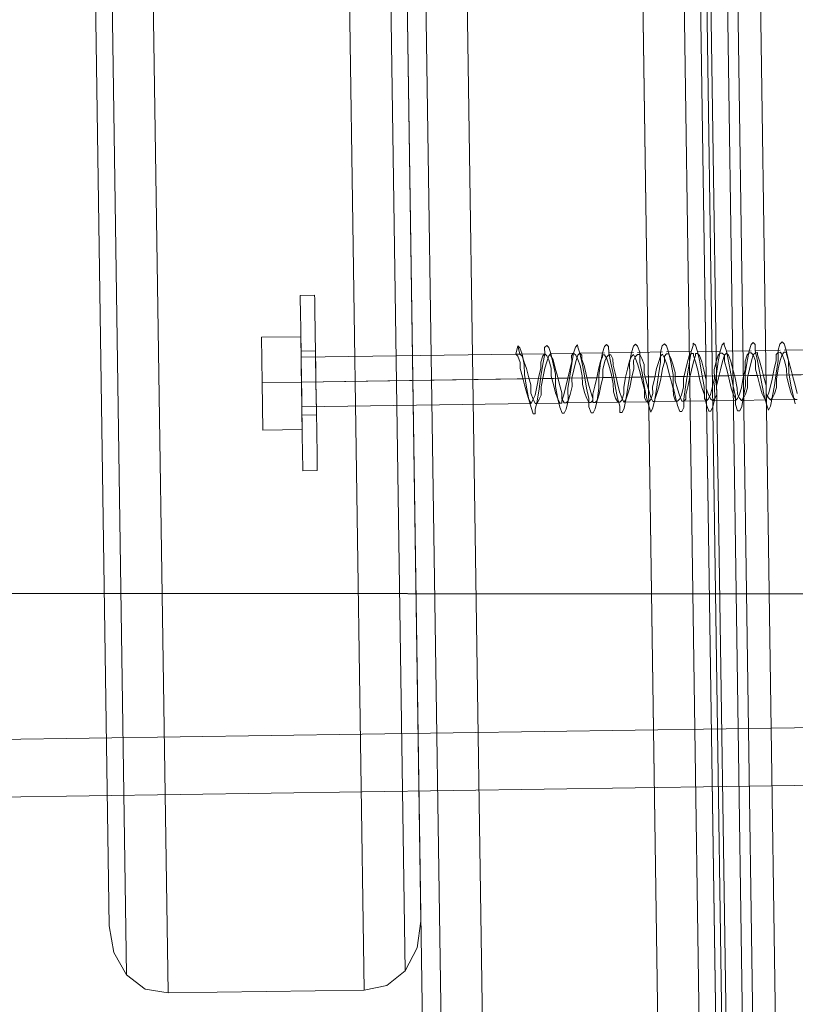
# Model space of a CAD drawing. Extents: x 147111805 to 147230536, y 410950310 to 411028142.
# Tile 213 of 256: x 147187343 to 147187422, y 410984024 to 410984125. Entities that reach past the tile are written whole.
import ezdxf

# ---------------------------------------------------------------- set-up
doc = ezdxf.new("R2010")
doc.units = 0
doc.header["$LTSCALE"] = 100
doc.layers.add('T--A9041--_VERHARDINGEN_Tegels', color=9, linetype='Continuous', transparency=0.3)
doc.layers.add('T--L9071--_TERREINMEUBILAIR_Stoelen', color=1, linetype='Continuous')

# ---------------------------------------------------------------- blocks, each defined once
blk = doc.blocks.new('Picknicktafel 180x160cm')
at = {"layer": 'T--L9071--_TERREINMEUBILAIR_Stoelen', "lineweight": 0}
for p, q in [((1583.628474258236, 1589.116922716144), (1583.628474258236, 0)), ((1601.571478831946, 0), (1601.571478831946, 1589.116922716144)), ((1579.406590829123, 1588.06145185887), (1579.406590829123, 1.055470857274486)), ((1605.793362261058, 1588.06145185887), (1605.793362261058, 1.055470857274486)), ((1577.506743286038, 3.588600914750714), (1577.506743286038, 1585.528321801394)), ((1607.482115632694, 1585.528321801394), (1607.482115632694, 3.588600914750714)), ((1577.506743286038, 1540.565263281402), (1577.506743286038, 48.55165943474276)), ((1607.482115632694, 1540.565263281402), (1607.482115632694, 48.55165943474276)), ((1579.406590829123, 1538.032133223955), (1579.406590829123, 51.08478949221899)), ((1605.793362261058, 1538.032133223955), (1605.793362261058, 51.08478949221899)), ((1583.628474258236, 1537.187756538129), (1583.628474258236, 52.14026034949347)), ((1601.571478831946, 1537.187756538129), (1601.571478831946, 52.14026034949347)), ((1545.631523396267, 143.9662249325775), (1545.631523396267, 529.8463703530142)), ((1577.506743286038, 529.8463703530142), (1577.506743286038, 143.9662249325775)), ((1547.320276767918, 138.8999648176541), (1547.320276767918, 524.7801102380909)), ((1575.817989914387, 138.8999648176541), (1575.817989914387, 524.7801102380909)), ((1551.542160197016, 522.880262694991), (1551.542160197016, 137.0001172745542)), ((1571.596106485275, 137.0001172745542), (1571.596106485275, 522.880262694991)), ((1607.482115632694, 10.55470857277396), (1607.482115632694, 277.7999296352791)), ((1607.482115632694, 10.55470857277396), (1607.482115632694, 277.7999296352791)), ((1608.537586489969, 10.55470857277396), (1608.537586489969, 277.7999296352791)), ((1611.281810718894, 10.55470857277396), (1611.281810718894, 277.7999296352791)), ((1613.603846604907, 277.7999296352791), (1613.603846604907, 10.55470857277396)), ((1607.482115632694, 259.8569250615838), (1607.482115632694, 28.28661897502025)), ((1608.115398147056, 28.28661897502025), (1608.115398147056, 259.8569250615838)), ((1610.22633986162, 28.28661897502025), (1610.22633986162, 259.8569250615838)), ((1613.603846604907, 28.28661897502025), (1613.603846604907, 259.8569250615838)), ((1613.603846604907, 28.28661897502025), (1613.603846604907, 259.8569250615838)), ((1545.631523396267, 239.8029787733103), (1545.631523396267, 143.9662249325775)), ((1577.506743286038, 143.9662249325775), (1577.506743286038, 239.8029787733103)), ((1566.107658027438, 208.1388530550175), (1566.107658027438, 207.7166647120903)), ((1566.107658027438, 207.7166647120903), (1566.107658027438, 208.1388530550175)), ((1566.107658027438, 208.1388530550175), (1566.107658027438, 208.1388530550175)), ((1567.585317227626, 208.1388530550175), (1566.107658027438, 208.1388530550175)), ((1566.107658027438, 207.7166647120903), (1566.107658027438, 206.4500996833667)), ((1566.107658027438, 206.4500996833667), (1566.107658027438, 207.7166647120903)), ((1567.585317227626, 208.1388530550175), (1567.585317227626, 207.7166647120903)), ((1567.585317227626, 207.7166647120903), (1567.585317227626, 208.1388530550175)), ((1567.585317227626, 208.1388530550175), (1567.585317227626, 208.1388530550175)), ((1567.585317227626, 207.7166647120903), (1567.585317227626, 206.4500996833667)), ((1567.585317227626, 206.4500996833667), (1567.585317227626, 207.7166647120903)), ((1566.107658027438, 206.4500996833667), (1566.107658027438, 204.5502521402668)), ((1566.107658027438, 204.5502521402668), (1566.107658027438, 206.4500996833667)), ((1567.585317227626, 206.4500996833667), (1567.585317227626, 204.5502521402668)), ((1567.585317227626, 204.5502521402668), (1567.585317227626, 206.4500996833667)), ((1566.107658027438, 204.5502521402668), (1566.107658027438, 202.0171220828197)), ((1566.107658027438, 202.0171220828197), (1566.107658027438, 204.5502521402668)), ((1567.585317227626, 204.5502521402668), (1567.585317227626, 202.0171220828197)), ((1567.585317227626, 202.0171220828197), (1567.585317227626, 204.5502521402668)), ((1566.107658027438, 203.9169696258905), (1562.09686876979, 203.9169696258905)), ((1562.09686876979, 203.9169696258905), (1562.09686876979, 199.2728978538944)), ((1566.107658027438, 203.9169696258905), (1562.09686876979, 203.9169696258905)), ((1562.09686876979, 199.2728978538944), (1562.09686876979, 203.9169696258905)), ((1566.107658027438, 199.2728978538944), (1566.107658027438, 203.9169696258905)), ((1566.107658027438, 203.9169696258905), (1566.107658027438, 199.2728978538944)), ((1566.107658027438, 202.4393104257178), (1566.107658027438, 202.0171220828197)), ((1566.107658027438, 202.0171220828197), (1566.107658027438, 202.4393104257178)), ((1566.107658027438, 202.4393104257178), (1566.107658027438, 202.4393104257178)), ((1567.585317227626, 202.4393104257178), (1566.107658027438, 202.4393104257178)), ((1567.585317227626, 202.0171220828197), (1567.585317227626, 202.4393104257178)), ((1567.585317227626, 202.4393104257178), (1567.585317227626, 202.0171220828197)), ((1588.272546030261, 202.6504045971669), (1588.061451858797, 201.8060279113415)), ((1588.48364020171, 202.4393104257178), (1588.272546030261, 202.6504045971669)), ((1588.48364020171, 201.8060279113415), (1588.272546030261, 202.6504045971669)), ((1588.694734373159, 201.8060279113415), (1588.48364020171, 202.4393104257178)), ((1591.227864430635, 202.6504045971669), (1591.016770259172, 202.4393104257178)), ((1591.016770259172, 202.4393104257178), (1591.016770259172, 201.8060279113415)), ((1591.438958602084, 202.4393104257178), (1591.227864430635, 202.6504045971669)), ((1591.650052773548, 201.8060279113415), (1591.438958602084, 202.4393104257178)), ((1594.18318283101, 202.4393104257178), (1593.972088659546, 201.8060279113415)), ((1594.394277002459, 202.6504045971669), (1594.18318283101, 202.4393104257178)), ((1594.394277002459, 202.4393104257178), (1594.394277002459, 202.6504045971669)), ((1594.605371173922, 201.8060279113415), (1594.394277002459, 202.4393104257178)), ((1597.138501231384, 202.4393104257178), (1596.92740705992, 201.8060279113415)), ((1597.349595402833, 202.6504045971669), (1597.138501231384, 202.4393104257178)), ((1597.560689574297, 202.4393104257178), (1597.349595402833, 202.6504045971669)), ((1597.560689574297, 201.8060279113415), (1597.560689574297, 202.4393104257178)), ((1600.093819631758, 202.4393104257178), (1599.882725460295, 201.8060279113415)), ((1600.304913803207, 202.6504045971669), (1600.093819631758, 202.4393104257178)), ((1600.516007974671, 202.4393104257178), (1600.304913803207, 202.6504045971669)), ((1600.72710214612, 201.8060279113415), (1600.516007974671, 202.4393104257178)), ((1603.049138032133, 202.4393104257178), (1602.838043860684, 201.8060279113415)), ((1603.260232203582, 202.6504045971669), (1603.049138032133, 202.4393104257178)), ((1603.471326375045, 202.4393104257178), (1603.260232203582, 202.6504045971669)), ((1603.682420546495, 201.8060279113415), (1603.471326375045, 202.4393104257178)), ((1606.215550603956, 202.4393104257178), (1606.004456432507, 201.8060279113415)), ((1606.42664477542, 202.4393104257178), (1606.215550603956, 202.6504045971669)), ((1606.215550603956, 202.6504045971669), (1606.215550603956, 202.4393104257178)), ((1606.637738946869, 201.8060279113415), (1606.42664477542, 202.4393104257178)), ((1609.170869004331, 202.4393104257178), (1608.959774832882, 201.8060279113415)), ((1609.381963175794, 202.6504045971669), (1609.170869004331, 202.4393104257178)), ((1609.381963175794, 202.4393104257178), (1609.381963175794, 202.6504045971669)), ((1609.593057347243, 201.8060279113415), (1609.381963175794, 202.4393104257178)), ((1612.12618740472, 202.4393104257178), (1611.915093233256, 201.8060279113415)), ((1612.337281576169, 202.6504045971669), (1612.12618740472, 202.4393104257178)), ((1612.548375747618, 202.4393104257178), (1612.337281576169, 202.6504045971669)), ((1612.548375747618, 201.8060279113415), (1612.548375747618, 202.4393104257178)), ((1615.081505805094, 202.4393104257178), (1614.87041163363, 201.8060279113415)), ((1615.292599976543, 202.6504045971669), (1615.081505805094, 202.4393104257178)), ((1615.503694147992, 202.4393104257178), (1615.292599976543, 202.6504045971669)), ((1615.714788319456, 201.8060279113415), (1615.503694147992, 202.4393104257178)), ((1566.107658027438, 202.0171220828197), (1566.107658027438, 199.2728978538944)), ((1566.107658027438, 199.2728978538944), (1566.107658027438, 202.0171220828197)), ((1566.107658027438, 202.0171220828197), (1566.107658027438, 200.750557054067)), ((1566.107658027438, 200.750557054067), (1566.107658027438, 202.0171220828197)), ((1566.107658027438, 201.3838395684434), (1566.107658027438, 201.8060279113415)), ((1566.107658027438, 201.8060279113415), (1566.107658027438, 201.3838395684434)), ((1566.107658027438, 201.8060279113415), (1588.061451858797, 201.8060279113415)), ((1567.585317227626, 200.750557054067), (1567.585317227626, 202.0171220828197)), ((1567.585317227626, 202.0171220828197), (1567.585317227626, 200.750557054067)), ((1567.585317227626, 202.0171220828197), (1567.585317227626, 199.2728978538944)), ((1567.585317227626, 199.2728978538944), (1567.585317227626, 202.0171220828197)), ((1588.061451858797, 201.8060279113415), (1588.48364020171, 201.8060279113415)), ((1588.272546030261, 201.5949337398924), (1588.061451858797, 201.8060279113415)), ((1588.061451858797, 201.8060279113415), (1588.48364020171, 201.8060279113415)), ((1588.48364020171, 200.9616512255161), (1588.272546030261, 201.5949337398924)), ((1588.48364020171, 201.8060279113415), (1588.694734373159, 201.5949337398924)), ((1588.48364020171, 201.8060279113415), (1591.016770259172, 201.8060279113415)), ((1588.905828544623, 200.750557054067), (1588.694734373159, 201.8060279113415)), ((1588.694734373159, 201.5949337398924), (1588.905828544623, 200.9616512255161)), ((1590.805676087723, 201.5949337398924), (1590.594581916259, 200.9616512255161)), ((1591.016770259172, 201.8060279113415), (1590.805676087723, 200.750557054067)), ((1591.016770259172, 201.8060279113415), (1590.805676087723, 201.5949337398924)), ((1591.227864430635, 201.5949337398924), (1591.016770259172, 201.8060279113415)), ((1591.227864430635, 200.9616512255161), (1591.438958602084, 201.5949337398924)), ((1591.438958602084, 201.1727453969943), (1591.227864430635, 201.5949337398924)), ((1591.438958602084, 201.5949337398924), (1591.650052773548, 201.8060279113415)), ((1591.861146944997, 200.750557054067), (1591.650052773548, 201.8060279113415)), ((1591.650052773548, 201.8060279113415), (1591.650052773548, 201.5949337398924)), ((1591.650052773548, 201.8060279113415), (1593.972088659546, 201.8060279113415)), ((1591.650052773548, 201.5949337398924), (1591.861146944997, 201.1727453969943)), ((1593.972088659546, 201.8060279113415), (1593.760994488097, 200.750557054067)), ((1593.972088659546, 201.8060279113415), (1593.760994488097, 201.5949337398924)), ((1593.760994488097, 201.5949337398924), (1593.760994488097, 200.9616512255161)), ((1594.18318283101, 201.5949337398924), (1593.972088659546, 201.8060279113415)), ((1594.18318283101, 200.9616512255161), (1594.394277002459, 201.5949337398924)), ((1594.394277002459, 201.1727453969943), (1594.18318283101, 201.5949337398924)), ((1594.394277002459, 201.5949337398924), (1594.605371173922, 201.8060279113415)), ((1594.816465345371, 200.750557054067), (1594.605371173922, 201.8060279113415)), ((1594.605371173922, 201.8060279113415), (1594.816465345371, 201.5949337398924)), ((1594.605371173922, 201.8060279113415), (1597.138501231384, 201.8060279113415)), ((1594.816465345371, 201.5949337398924), (1594.816465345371, 201.1727453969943)), ((1596.92740705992, 201.8060279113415), (1596.716312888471, 200.750557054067)), ((1597.138501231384, 201.5949337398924), (1596.92740705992, 201.5949337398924)), ((1596.92740705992, 201.5949337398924), (1596.92740705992, 201.3838395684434)), ((1597.349595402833, 201.1727453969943), (1597.138501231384, 201.5949337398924)), ((1597.349595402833, 201.3838395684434), (1597.560689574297, 201.5949337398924)), ((1597.771783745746, 200.750557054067), (1597.560689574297, 201.8060279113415)), ((1597.560689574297, 201.8060279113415), (1600.093819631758, 201.8060279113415)), ((1597.560689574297, 201.5949337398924), (1597.771783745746, 201.5949337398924)), ((1597.771783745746, 201.5949337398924), (1597.982877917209, 201.1727453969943)), ((1599.882725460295, 201.8060279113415), (1599.671631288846, 200.750557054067)), ((1600.093819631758, 201.5949337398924), (1599.882725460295, 201.3838395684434)), ((1600.304913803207, 201.1727453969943), (1600.093819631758, 201.5949337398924)), ((1600.304913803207, 201.3838395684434), (1600.516007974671, 201.5949337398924)), ((1600.516007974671, 201.8060279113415), (1603.049138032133, 201.8060279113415)), ((1600.516007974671, 201.5949337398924), (1600.72710214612, 201.5949337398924)), ((1600.72710214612, 200.750557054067), (1600.72710214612, 201.8060279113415)), ((1600.72710214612, 201.5949337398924), (1600.938196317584, 201.1727453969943)), ((1602.838043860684, 201.8060279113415), (1602.838043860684, 200.750557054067)), ((1603.049138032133, 201.5949337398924), (1602.838043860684, 201.3838395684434)), ((1603.260232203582, 201.1727453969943), (1603.049138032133, 201.5949337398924)), ((1603.260232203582, 201.3838395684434), (1603.471326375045, 201.5949337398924)), ((1603.471326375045, 201.8060279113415), (1606.004456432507, 201.8060279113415)), ((1603.471326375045, 201.5949337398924), (1603.682420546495, 201.5949337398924)), ((1603.893514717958, 200.750557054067), (1603.682420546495, 201.8060279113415)), ((1603.682420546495, 201.5949337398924), (1603.893514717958, 201.1727453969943)), ((1606.004456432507, 201.8060279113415), (1605.793362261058, 200.750557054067)), ((1606.004456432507, 201.5949337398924), (1605.793362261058, 201.3838395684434)), ((1606.215550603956, 201.5949337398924), (1606.004456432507, 201.5949337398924)), ((1606.215550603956, 201.3838395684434), (1606.215550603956, 201.5949337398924)), ((1606.42664477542, 201.3838395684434), (1606.42664477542, 201.5949337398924)), ((1606.42664477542, 201.5949337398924), (1606.637738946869, 201.5949337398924)), ((1606.848833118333, 200.750557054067), (1606.637738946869, 201.8060279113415)), ((1606.637738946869, 201.8060279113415), (1608.959774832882, 201.8060279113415)), ((1606.637738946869, 201.5949337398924), (1606.848833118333, 201.3838395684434)), ((1608.959774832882, 201.8060279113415), (1608.748680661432, 200.750557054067)), ((1608.959774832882, 201.5949337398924), (1608.748680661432, 201.3838395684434)), ((1609.170869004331, 201.5949337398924), (1608.959774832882, 201.5949337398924)), ((1609.381963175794, 201.3838395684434), (1609.170869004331, 201.5949337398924)), ((1609.381963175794, 201.3838395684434), (1609.593057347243, 201.5949337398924)), ((1609.804151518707, 200.750557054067), (1609.593057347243, 201.8060279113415)), ((1609.593057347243, 201.8060279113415), (1612.12618740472, 201.8060279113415)), ((1609.593057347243, 201.5949337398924), (1609.804151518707, 201.3838395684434)), ((1611.915093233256, 201.8060279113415), (1611.703999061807, 200.750557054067)), ((1611.915093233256, 201.5949337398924), (1611.703999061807, 201.3838395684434)), ((1612.12618740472, 201.5949337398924), (1611.915093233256, 201.5949337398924)), ((1612.337281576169, 201.3838395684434), (1612.12618740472, 201.5949337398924)), ((1612.337281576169, 201.3838395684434), (1612.548375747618, 201.5949337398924)), ((1612.759469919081, 200.750557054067), (1612.548375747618, 201.8060279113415)), ((1612.548375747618, 201.8060279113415), (1615.081505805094, 201.8060279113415)), ((1612.548375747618, 201.5949337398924), (1612.759469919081, 201.5949337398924)), ((1612.759469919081, 201.5949337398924), (1612.759469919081, 201.3838395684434)), ((1614.87041163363, 201.5949337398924), (1614.659317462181, 201.3838395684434)), ((1614.87041163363, 201.8060279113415), (1614.87041163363, 200.750557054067)), ((1615.081505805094, 201.5949337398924), (1614.87041163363, 201.5949337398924)), ((1615.292599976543, 201.3838395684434), (1615.081505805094, 201.5949337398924)), ((1615.292599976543, 201.3838395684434), (1615.503694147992, 201.5949337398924)), ((1615.503694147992, 201.8060279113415), (1618.036824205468, 201.8060279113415)), ((1615.503694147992, 201.5949337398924), (1615.714788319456, 201.5949337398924)), ((1615.925882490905, 200.750557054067), (1615.714788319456, 201.8060279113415)), ((1615.714788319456, 201.5949337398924), (1615.714788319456, 201.3838395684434)), ((1566.107658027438, 200.539462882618), (1566.107658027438, 201.3838395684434)), ((1566.107658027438, 201.3838395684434), (1566.107658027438, 200.539462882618)), ((1566.107658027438, 200.750557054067), (1566.107658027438, 199.2728978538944)), ((1566.107658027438, 199.2728978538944), (1566.107658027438, 200.750557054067)), ((1566.107658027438, 199.2728978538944), (1566.107658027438, 200.539462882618)), ((1566.107658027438, 200.539462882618), (1566.107658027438, 199.2728978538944)), ((1567.585317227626, 199.2728978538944), (1567.585317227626, 200.750557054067)), ((1567.585317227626, 200.750557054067), (1567.585317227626, 199.2728978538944)), ((1588.48364020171, 200.3283687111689), (1588.48364020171, 200.9616512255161)), ((1588.905828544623, 200.9616512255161), (1589.116922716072, 200.3283687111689)), ((1588.905828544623, 199.6950861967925), (1588.905828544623, 200.750557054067)), ((1590.594581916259, 200.9616512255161), (1590.594581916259, 200.3283687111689)), ((1590.805676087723, 200.750557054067), (1590.594581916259, 199.4839920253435)), ((1591.016770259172, 200.3283687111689), (1591.227864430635, 200.9616512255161)), ((1591.650052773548, 200.3283687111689), (1591.438958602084, 201.1727453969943)), ((1591.861146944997, 201.1727453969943), (1592.072241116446, 200.3283687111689)), ((1592.072241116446, 199.6950861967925), (1591.861146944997, 200.750557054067)), ((1593.760994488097, 200.9616512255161), (1593.549900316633, 200.1172745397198)), ((1593.760994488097, 200.750557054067), (1593.549900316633, 199.4839920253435)), ((1593.972088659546, 200.1172745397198), (1594.18318283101, 200.9616512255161)), ((1594.605371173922, 200.539462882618), (1594.394277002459, 201.1727453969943)), ((1594.816465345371, 199.4839920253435), (1594.605371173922, 200.539462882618)), ((1594.816465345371, 201.1727453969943), (1595.02755951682, 200.539462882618)), ((1595.02755951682, 199.6950861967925), (1594.816465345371, 200.750557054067)), ((1595.02755951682, 200.539462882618), (1595.238653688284, 199.4839920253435)), ((1596.716312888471, 200.9616512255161), (1596.505218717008, 200.1172745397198)), ((1596.716312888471, 200.750557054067), (1596.505218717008, 199.4839920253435)), ((1596.92740705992, 201.3838395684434), (1596.716312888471, 200.9616512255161)), ((1596.92740705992, 200.1172745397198), (1597.138501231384, 200.9616512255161)), ((1597.138501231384, 200.9616512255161), (1597.349595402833, 201.3838395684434)), ((1597.560689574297, 200.539462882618), (1597.349595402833, 201.1727453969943)), ((1597.771783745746, 199.6950861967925), (1597.560689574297, 200.539462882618)), ((1597.982877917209, 199.6950861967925), (1597.771783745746, 200.750557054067)), ((1597.982877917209, 201.1727453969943), (1597.982877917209, 200.539462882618)), ((1597.982877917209, 200.539462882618), (1598.193972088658, 199.6950861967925)), ((1599.671631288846, 200.9616512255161), (1599.460537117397, 200.1172745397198)), ((1599.882725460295, 201.3838395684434), (1599.671631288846, 200.9616512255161)), ((1599.671631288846, 200.750557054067), (1599.671631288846, 199.4839920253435)), ((1600.093819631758, 200.9616512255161), (1600.304913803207, 201.3838395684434)), ((1600.093819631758, 200.1172745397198), (1600.093819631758, 200.9616512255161)), ((1600.516007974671, 200.539462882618), (1600.304913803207, 201.1727453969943)), ((1600.72710214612, 199.6950861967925), (1600.516007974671, 200.539462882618)), ((1600.938196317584, 199.6950861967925), (1600.72710214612, 200.750557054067)), ((1600.938196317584, 201.1727453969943), (1601.149290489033, 200.539462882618)), ((1601.149290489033, 200.539462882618), (1601.149290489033, 199.6950861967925)), ((1602.62694968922, 200.750557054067), (1602.415855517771, 200.1172745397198)), ((1602.838043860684, 201.3838395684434), (1602.62694968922, 200.750557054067)), ((1602.838043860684, 200.750557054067), (1602.62694968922, 199.4839920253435)), ((1603.049138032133, 200.1172745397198), (1603.260232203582, 200.750557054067)), ((1603.260232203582, 200.750557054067), (1603.260232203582, 201.3838395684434)), ((1603.471326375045, 200.539462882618), (1603.260232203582, 201.1727453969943)), ((1603.682420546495, 199.6950861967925), (1603.471326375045, 200.539462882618)), ((1603.893514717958, 201.1727453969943), (1604.104608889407, 200.539462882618)), ((1604.104608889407, 199.4839920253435), (1603.893514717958, 200.750557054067)), ((1604.104608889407, 200.539462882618), (1604.315703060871, 199.6950861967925)), ((1605.582268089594, 200.750557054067), (1605.371173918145, 199.9061803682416)), ((1605.793362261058, 201.3838395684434), (1605.582268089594, 200.750557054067)), ((1605.793362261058, 200.750557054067), (1605.582268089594, 199.4839920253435)), ((1606.004456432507, 199.9061803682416), (1606.215550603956, 200.750557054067)), ((1606.215550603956, 200.750557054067), (1606.42664477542, 201.3838395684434)), ((1606.42664477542, 200.750557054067), (1606.215550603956, 201.3838395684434)), ((1606.637738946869, 199.9061803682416), (1606.42664477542, 200.750557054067)), ((1606.848833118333, 201.3838395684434), (1607.059927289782, 200.750557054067)), ((1607.059927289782, 199.4839920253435), (1606.848833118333, 200.750557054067)), ((1607.059927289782, 200.750557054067), (1607.271021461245, 199.9061803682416)), ((1608.537586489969, 200.750557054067), (1608.32649231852, 199.9061803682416)), ((1608.748680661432, 201.3838395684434), (1608.537586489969, 200.750557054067)), ((1608.748680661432, 200.750557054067), (1608.537586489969, 199.4839920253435)), ((1608.959774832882, 199.9061803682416), (1609.170869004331, 200.750557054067)), ((1609.170869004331, 200.750557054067), (1609.381963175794, 201.3838395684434)), ((1609.381963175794, 200.750557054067), (1609.381963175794, 201.3838395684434)), ((1609.593057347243, 199.9061803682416), (1609.381963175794, 200.750557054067)), ((1609.804151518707, 201.3838395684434), (1610.015245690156, 200.750557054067)), ((1610.015245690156, 199.4839920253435), (1609.804151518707, 200.750557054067)), ((1610.015245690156, 200.750557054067), (1610.22633986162, 199.9061803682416)), ((1611.703999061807, 201.3838395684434), (1611.492904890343, 200.750557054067)), ((1611.703999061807, 200.750557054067), (1611.492904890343, 199.4839920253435)), ((1611.492904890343, 200.750557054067), (1611.492904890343, 199.9061803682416)), ((1611.915093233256, 199.9061803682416), (1612.12618740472, 200.750557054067)), ((1612.12618740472, 200.750557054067), (1612.337281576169, 201.3838395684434)), ((1612.548375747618, 200.750557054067), (1612.337281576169, 201.3838395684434)), ((1612.548375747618, 199.9061803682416), (1612.548375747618, 200.750557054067)), ((1612.759469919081, 201.3838395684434), (1612.97056409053, 200.750557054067)), ((1612.97056409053, 199.4839920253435), (1612.759469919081, 200.750557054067)), ((1612.97056409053, 200.750557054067), (1613.181658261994, 199.9061803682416)), ((1614.659317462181, 200.750557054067), (1614.448223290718, 199.9061803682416)), ((1614.659317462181, 201.3838395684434), (1614.659317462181, 200.750557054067)), ((1614.87041163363, 200.750557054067), (1614.659317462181, 199.4839920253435)), ((1614.87041163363, 199.9061803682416), (1615.081505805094, 200.750557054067)), ((1615.081505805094, 200.750557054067), (1615.292599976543, 201.3838395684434)), ((1615.503694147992, 200.750557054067), (1615.292599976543, 201.3838395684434)), ((1615.714788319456, 199.9061803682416), (1615.503694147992, 200.750557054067)), ((1615.714788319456, 201.3838395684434), (1615.925882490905, 200.750557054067)), ((1615.925882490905, 199.4839920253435), (1615.925882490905, 200.750557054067)), ((1615.925882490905, 200.750557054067), (1616.136976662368, 199.9061803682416)), ((1588.694734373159, 199.4839920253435), (1588.48364020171, 200.3283687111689)), ((1588.905828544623, 198.6396153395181), (1588.694734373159, 199.4839920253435)), ((1589.116922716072, 198.428521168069), (1588.905828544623, 199.6950861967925)), ((1589.116922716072, 200.3283687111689), (1589.328016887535, 199.4839920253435)), ((1589.328016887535, 199.4839920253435), (1589.539111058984, 198.6396153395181)), ((1590.38348774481, 199.4839920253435), (1590.172393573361, 198.428521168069)), ((1590.594581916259, 200.3283687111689), (1590.38348774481, 199.4839920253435)), ((1590.594581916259, 199.4839920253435), (1590.38348774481, 198.2174269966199)), ((1590.594581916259, 198.428521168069), (1590.805676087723, 199.4839920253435)), ((1590.805676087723, 199.4839920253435), (1591.016770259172, 200.3283687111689)), ((1591.650052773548, 199.4839920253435), (1591.650052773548, 200.3283687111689)), ((1591.861146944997, 198.6396153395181), (1591.650052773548, 199.4839920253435)), ((1592.072241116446, 200.3283687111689), (1592.28333528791, 199.4839920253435)), ((1592.072241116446, 198.428521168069), (1592.072241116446, 199.6950861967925)), ((1592.28333528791, 199.4839920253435), (1592.494429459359, 198.6396153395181)), ((1593.549900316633, 200.1172745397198), (1593.338806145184, 199.2728978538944)), ((1593.549900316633, 199.4839920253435), (1593.338806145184, 198.2174269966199)), ((1593.760994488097, 199.2728978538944), (1593.972088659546, 200.1172745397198)), ((1594.816465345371, 198.6396153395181), (1594.816465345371, 199.4839920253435)), ((1595.238653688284, 198.2174269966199), (1595.02755951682, 199.6950861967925)), ((1595.238653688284, 199.4839920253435), (1595.449747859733, 198.6396153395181)), ((1596.505218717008, 200.1172745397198), (1596.294124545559, 199.2728978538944)), ((1596.505218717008, 199.4839920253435), (1596.505218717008, 198.2174269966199)), ((1596.92740705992, 199.2728978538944), (1596.92740705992, 200.1172745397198)), ((1597.982877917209, 198.6396153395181), (1597.771783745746, 199.6950861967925)), ((1598.193972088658, 198.2174269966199), (1597.982877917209, 199.6950861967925)), ((1598.193972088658, 199.6950861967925), (1598.405066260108, 198.6396153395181)), ((1599.460537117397, 200.1172745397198), (1599.249442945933, 199.2728978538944)), ((1599.671631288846, 199.4839920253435), (1599.460537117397, 198.2174269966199)), ((1599.882725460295, 199.2728978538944), (1600.093819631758, 200.1172745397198)), ((1600.938196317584, 198.8507095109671), (1600.72710214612, 199.6950861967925)), ((1601.149290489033, 198.2174269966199), (1600.938196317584, 199.6950861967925)), ((1601.149290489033, 199.6950861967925), (1601.360384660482, 198.8507095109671)), ((1602.415855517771, 200.1172745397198), (1602.204761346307, 199.0618036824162)), ((1602.62694968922, 199.4839920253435), (1602.415855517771, 198.2174269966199)), ((1602.838043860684, 199.0618036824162), (1603.049138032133, 200.1172745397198)), ((1603.893514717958, 198.8507095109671), (1603.682420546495, 199.6950861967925)), ((1604.104608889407, 198.2174269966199), (1604.104608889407, 199.4839920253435)), ((1604.315703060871, 199.6950861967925), (1604.315703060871, 198.8507095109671)), ((1605.371173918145, 199.9061803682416), (1605.160079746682, 199.0618036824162)), ((1605.582268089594, 199.4839920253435), (1605.371173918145, 198.2174269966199)), ((1605.793362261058, 199.0618036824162), (1606.004456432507, 199.9061803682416)), ((1606.848833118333, 198.8507095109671), (1606.637738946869, 199.9061803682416)), ((1607.271021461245, 198.2174269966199), (1607.059927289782, 199.4839920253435)), ((1607.271021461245, 199.9061803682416), (1607.482115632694, 198.8507095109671)), ((1608.32649231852, 199.9061803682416), (1608.32649231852, 199.0618036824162)), ((1608.537586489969, 199.4839920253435), (1608.32649231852, 198.2174269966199)), ((1608.748680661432, 199.0618036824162), (1608.959774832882, 199.9061803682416)), ((1609.804151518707, 199.0618036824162), (1609.593057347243, 199.9061803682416)), ((1610.22633986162, 198.2174269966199), (1610.015245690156, 199.4839920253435)), ((1610.22633986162, 199.9061803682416), (1610.437434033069, 199.0618036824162)), ((1611.492904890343, 199.9061803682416), (1611.281810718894, 199.0618036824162)), ((1611.492904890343, 199.4839920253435), (1611.492904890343, 198.2174269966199)), ((1611.703999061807, 199.0618036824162), (1611.915093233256, 199.9061803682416)), ((1612.759469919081, 199.0618036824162), (1612.548375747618, 199.9061803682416)), ((1613.181658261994, 198.2174269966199), (1612.97056409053, 199.4839920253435)), ((1613.181658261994, 199.9061803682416), (1613.392752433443, 199.0618036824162)), ((1614.448223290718, 199.9061803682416), (1614.237129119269, 198.8507095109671)), ((1614.659317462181, 199.4839920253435), (1614.448223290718, 198.2174269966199)), ((1614.659317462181, 198.8507095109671), (1614.87041163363, 199.9061803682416)), ((1615.714788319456, 199.0618036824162), (1615.714788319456, 199.9061803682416)), ((1616.136976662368, 198.2174269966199), (1615.925882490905, 199.4839920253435)), ((1616.136976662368, 199.9061803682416), (1616.348070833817, 199.0618036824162)), ((1562.09686876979, 199.2728978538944), (1562.09686876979, 194.4177319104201)), ((1566.107658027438, 199.2728978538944), (1562.09686876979, 199.2728978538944)), ((1562.09686876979, 194.4177319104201), (1562.09686876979, 199.2728978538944)), ((1566.107658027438, 199.2728978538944), (1562.09686876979, 199.2728978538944)), ((1566.107658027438, 198.0063328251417), (1566.107658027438, 199.2728978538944)), ((1566.107658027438, 199.2728978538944), (1566.107658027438, 198.0063328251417)), ((1566.107658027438, 194.4177319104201), (1566.107658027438, 199.2728978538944)), ((1566.107658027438, 199.2728978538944), (1566.107658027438, 194.4177319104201)), ((1566.107658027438, 199.2728978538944), (1588.694734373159, 199.2728978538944)), ((1566.107658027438, 199.2728978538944), (1590.38348774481, 199.2728978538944)), ((1566.107658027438, 199.2728978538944), (1566.107658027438, 196.31757945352)), ((1566.107658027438, 196.31757945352), (1566.107658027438, 199.2728978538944)), ((1566.107658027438, 199.2728978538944), (1566.107658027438, 197.5841444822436)), ((1566.107658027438, 197.5841444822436), (1566.107658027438, 199.2728978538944)), ((1567.585317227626, 199.2728978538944), (1566.107658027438, 199.2728978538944)), ((1567.585317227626, 199.2728978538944), (1566.107658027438, 199.2728978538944)), ((1567.585317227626, 199.2728978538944), (1566.107658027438, 199.2728978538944)), ((1567.585317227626, 199.2728978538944), (1566.107658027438, 199.2728978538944)), ((1567.585317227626, 197.5841444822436), (1567.585317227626, 199.2728978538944)), ((1567.585317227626, 199.2728978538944), (1567.585317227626, 197.5841444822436)), ((1567.585317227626, 199.2728978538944), (1567.585317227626, 196.31757945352)), ((1567.585317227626, 196.31757945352), (1567.585317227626, 199.2728978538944)), ((1589.116922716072, 197.7952386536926), (1588.905828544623, 198.6396153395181)), ((1589.328016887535, 197.1619561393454), (1589.116922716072, 198.428521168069)), ((1589.328016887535, 199.2728978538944), (1591.861146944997, 199.2728978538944)), ((1589.539111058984, 198.6396153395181), (1589.539111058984, 197.7952386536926)), ((1590.172393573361, 198.428521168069), (1589.961299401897, 197.5841444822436)), ((1590.594581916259, 197.5841444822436), (1590.594581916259, 198.428521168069)), ((1590.805676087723, 199.2728978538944), (1593.338806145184, 199.2728978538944)), ((1592.072241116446, 197.7952386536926), (1591.861146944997, 198.6396153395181)), ((1592.28333528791, 197.1619561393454), (1592.072241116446, 198.428521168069)), ((1592.28333528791, 199.2728978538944), (1594.816465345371, 199.2728978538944)), ((1592.494429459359, 198.6396153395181), (1592.705523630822, 197.7952386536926)), ((1593.127711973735, 198.428521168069), (1592.916617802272, 197.5841444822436)), ((1593.338806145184, 199.2728978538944), (1593.127711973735, 198.428521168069)), ((1593.549900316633, 197.5841444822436), (1593.760994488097, 198.428521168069)), ((1593.760994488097, 198.428521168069), (1593.760994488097, 199.2728978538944)), ((1593.760994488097, 199.2728978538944), (1596.294124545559, 199.2728978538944)), ((1595.02755951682, 197.7952386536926), (1594.816465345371, 198.6396153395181)), ((1595.238653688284, 199.2728978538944), (1597.771783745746, 199.2728978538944)), ((1595.449747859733, 198.6396153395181), (1595.660842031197, 197.7952386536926)), ((1596.08303037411, 198.428521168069), (1595.871936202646, 197.5841444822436)), ((1596.294124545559, 199.2728978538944), (1596.08303037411, 198.428521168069)), ((1596.505218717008, 197.5841444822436), (1596.716312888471, 198.428521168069)), ((1596.716312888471, 198.428521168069), (1596.92740705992, 199.2728978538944)), ((1596.92740705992, 199.2728978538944), (1599.249442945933, 199.2728978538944)), ((1597.982877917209, 197.7952386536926), (1597.982877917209, 198.6396153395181)), ((1598.405066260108, 199.2728978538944), (1600.72710214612, 199.2728978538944)), ((1598.405066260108, 198.6396153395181), (1598.616160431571, 197.7952386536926)), ((1599.249442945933, 199.2728978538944), (1599.038348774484, 198.2174269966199)), ((1599.671631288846, 198.2174269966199), (1599.882725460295, 199.2728978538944)), ((1599.882725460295, 199.2728978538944), (1602.204761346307, 199.2728978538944)), ((1601.149290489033, 198.0063328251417), (1600.938196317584, 198.8507095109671)), ((1601.360384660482, 199.2728978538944), (1603.682420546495, 199.2728978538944)), ((1601.360384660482, 198.8507095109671), (1601.571478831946, 198.0063328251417)), ((1602.204761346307, 199.0618036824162), (1601.993667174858, 198.2174269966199)), ((1602.62694968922, 198.2174269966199), (1602.838043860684, 199.0618036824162)), ((1602.838043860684, 199.2728978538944), (1605.371173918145, 199.2728978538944)), ((1604.104608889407, 198.0063328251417), (1603.893514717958, 198.8507095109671)), ((1604.315703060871, 199.2728978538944), (1606.848833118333, 199.2728978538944)), ((1604.315703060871, 198.8507095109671), (1604.52679723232, 198.0063328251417)), ((1605.160079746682, 199.0618036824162), (1605.160079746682, 198.2174269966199)), ((1605.582268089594, 198.2174269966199), (1605.793362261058, 199.0618036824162)), ((1605.793362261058, 199.2728978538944), (1608.32649231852, 199.2728978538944)), ((1607.059927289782, 198.0063328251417), (1606.848833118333, 198.8507095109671)), ((1607.271021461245, 199.2728978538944), (1609.804151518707, 199.2728978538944)), ((1607.482115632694, 198.8507095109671), (1607.482115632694, 198.0063328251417)), ((1608.32649231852, 199.0618036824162), (1608.115398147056, 198.2174269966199)), ((1608.537586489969, 198.2174269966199), (1608.748680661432, 199.0618036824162)), ((1608.748680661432, 199.2728978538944), (1611.281810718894, 199.2728978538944)), ((1610.015245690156, 198.0063328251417), (1609.804151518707, 199.0618036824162)), ((1610.22633986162, 199.2728978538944), (1612.759469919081, 199.2728978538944)), ((1610.437434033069, 199.0618036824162), (1610.648528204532, 198.0063328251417)), ((1611.281810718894, 199.0618036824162), (1611.07071654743, 198.0063328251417)), ((1611.703999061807, 198.0063328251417), (1611.703999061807, 199.0618036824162)), ((1611.915093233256, 199.2728978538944), (1614.237129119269, 199.2728978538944)), ((1612.97056409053, 198.2174269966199), (1612.759469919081, 199.0618036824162)), ((1613.392752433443, 199.2728978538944), (1615.714788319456, 199.2728978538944)), ((1613.392752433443, 199.0618036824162), (1613.603846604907, 198.2174269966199)), ((1614.237129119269, 198.8507095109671), (1614.026034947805, 198.0063328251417)), ((1614.659317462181, 198.0063328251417), (1614.659317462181, 198.8507095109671)), ((1614.87041163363, 199.2728978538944), (1617.192447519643, 199.2728978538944)), ((1615.925882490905, 198.2174269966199), (1615.714788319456, 199.0618036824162)), ((1616.348070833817, 199.2728978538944), (1618.881200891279, 199.2728978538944)), ((1616.348070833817, 199.0618036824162), (1616.559165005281, 198.2174269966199)), ((1566.107658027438, 196.9508619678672), (1566.107658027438, 198.0063328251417)), ((1566.107658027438, 198.0063328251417), (1566.107658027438, 196.9508619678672)), ((1566.107658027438, 197.5841444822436), (1566.107658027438, 196.31757945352)), ((1566.107658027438, 196.31757945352), (1566.107658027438, 197.5841444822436)), ((1567.585317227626, 196.31757945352), (1567.585317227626, 197.5841444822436)), ((1567.585317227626, 197.5841444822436), (1567.585317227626, 196.31757945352)), ((1589.328016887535, 197.1619561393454), (1589.116922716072, 197.7952386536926)), ((1589.539111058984, 197.7952386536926), (1589.750205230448, 197.1619561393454)), ((1589.961299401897, 197.5841444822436), (1589.750205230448, 197.1619561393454)), ((1590.38348774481, 198.2174269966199), (1590.172393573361, 196.9508619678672)), ((1590.38348774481, 197.1619561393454), (1590.594581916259, 197.5841444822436)), ((1592.28333528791, 197.1619561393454), (1592.072241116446, 197.7952386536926)), ((1592.705523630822, 197.7952386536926), (1592.705523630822, 197.1619561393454)), ((1592.916617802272, 197.5841444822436), (1592.705523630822, 196.9508619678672)), ((1593.338806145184, 198.2174269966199), (1593.338806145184, 196.9508619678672)), ((1593.338806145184, 196.9508619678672), (1593.549900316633, 197.5841444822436)), ((1595.238653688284, 197.1619561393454), (1595.02755951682, 197.7952386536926)), ((1595.449747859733, 197.1619561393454), (1595.238653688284, 198.2174269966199)), ((1595.660842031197, 197.7952386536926), (1595.871936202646, 197.1619561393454)), ((1595.871936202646, 197.5841444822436), (1595.871936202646, 196.9508619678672)), ((1596.505218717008, 198.2174269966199), (1596.294124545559, 196.9508619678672)), ((1596.294124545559, 196.9508619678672), (1596.505218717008, 197.5841444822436)), ((1598.193972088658, 197.1619561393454), (1597.982877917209, 197.7952386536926)), ((1598.405066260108, 197.1619561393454), (1598.193972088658, 198.2174269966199)), ((1598.616160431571, 197.7952386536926), (1598.82725460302, 197.1619561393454)), ((1599.038348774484, 197.5841444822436), (1598.82725460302, 196.9508619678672)), ((1599.038348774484, 198.2174269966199), (1599.038348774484, 197.5841444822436)), ((1599.460537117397, 198.2174269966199), (1599.249442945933, 196.9508619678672)), ((1599.249442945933, 196.9508619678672), (1599.460537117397, 197.5841444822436)), ((1599.460537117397, 197.5841444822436), (1599.671631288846, 198.2174269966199)), ((1601.360384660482, 197.1619561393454), (1601.149290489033, 198.2174269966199)), ((1601.149290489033, 197.1619561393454), (1601.149290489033, 198.0063328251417)), ((1601.571478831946, 198.0063328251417), (1601.782573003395, 197.1619561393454)), ((1601.993667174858, 197.5841444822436), (1601.782573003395, 196.9508619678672)), ((1601.993667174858, 198.2174269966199), (1601.993667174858, 197.5841444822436)), ((1602.415855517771, 198.2174269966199), (1602.204761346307, 196.9508619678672)), ((1602.204761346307, 196.9508619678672), (1602.415855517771, 197.5841444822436)), ((1602.415855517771, 197.5841444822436), (1602.62694968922, 198.2174269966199)), ((1604.315703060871, 197.1619561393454), (1604.104608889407, 198.2174269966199)), ((1604.104608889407, 197.3730503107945), (1604.104608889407, 198.0063328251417)), ((1604.52679723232, 198.0063328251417), (1604.737891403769, 197.3730503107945)), ((1605.160079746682, 198.2174269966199), (1604.948985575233, 197.3730503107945)), ((1605.371173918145, 198.2174269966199), (1605.160079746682, 196.9508619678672)), ((1605.371173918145, 197.3730503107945), (1605.582268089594, 198.2174269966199)), ((1607.271021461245, 197.3730503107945), (1607.059927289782, 198.0063328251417)), ((1607.271021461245, 197.1619561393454), (1607.271021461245, 198.2174269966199)), ((1607.482115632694, 198.0063328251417), (1607.693209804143, 197.3730503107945)), ((1608.115398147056, 198.2174269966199), (1607.904303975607, 197.3730503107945)), ((1608.32649231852, 198.2174269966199), (1608.32649231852, 196.9508619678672)), ((1608.537586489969, 197.3730503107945), (1608.537586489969, 198.2174269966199)), ((1610.22633986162, 197.3730503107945), (1610.015245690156, 198.0063328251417)), ((1610.437434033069, 197.1619561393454), (1610.22633986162, 198.2174269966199)), ((1610.648528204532, 198.0063328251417), (1610.648528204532, 197.3730503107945)), ((1611.07071654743, 198.0063328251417), (1610.859622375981, 197.3730503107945)), ((1611.492904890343, 198.2174269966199), (1611.281810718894, 197.1619561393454)), ((1611.492904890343, 197.3730503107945), (1611.703999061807, 198.0063328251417)), ((1613.181658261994, 197.3730503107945), (1612.97056409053, 198.2174269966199)), ((1613.392752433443, 197.1619561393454), (1613.181658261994, 198.2174269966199)), ((1613.603846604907, 198.2174269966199), (1613.603846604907, 197.3730503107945)), ((1614.026034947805, 198.0063328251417), (1613.814940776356, 197.3730503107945)), ((1614.448223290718, 198.2174269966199), (1614.237129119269, 197.1619561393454)), ((1614.448223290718, 197.3730503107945), (1614.659317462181, 198.0063328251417)), ((1616.136976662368, 197.3730503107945), (1615.925882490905, 198.2174269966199)), ((1616.348070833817, 197.1619561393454), (1616.136976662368, 198.2174269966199)), ((1616.559165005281, 198.2174269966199), (1616.77025917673, 197.3730503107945)), ((1566.107658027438, 196.7397677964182), (1566.107658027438, 196.9508619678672)), ((1566.107658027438, 196.9508619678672), (1566.107658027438, 196.7397677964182)), ((1566.107658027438, 196.7397677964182), (1566.107658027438, 196.7397677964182)), ((1566.107658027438, 196.7397677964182), (1589.539111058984, 196.7397677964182)), ((1589.539111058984, 196.31757945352), (1589.328016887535, 197.1619561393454)), ((1589.539111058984, 196.7397677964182), (1589.328016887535, 197.1619561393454)), ((1589.750205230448, 197.1619561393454), (1589.539111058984, 196.7397677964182)), ((1589.750205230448, 197.1619561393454), (1589.961299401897, 196.7397677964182)), ((1590.172393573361, 196.9508619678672), (1589.961299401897, 196.1064852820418)), ((1589.961299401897, 196.7397677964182), (1590.172393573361, 196.7397677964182)), ((1590.172393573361, 196.7397677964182), (1590.38348774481, 197.1619561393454)), ((1590.172393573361, 196.7397677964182), (1592.494429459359, 196.7397677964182)), ((1592.494429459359, 196.31757945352), (1592.28333528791, 197.1619561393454)), ((1592.494429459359, 196.7397677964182), (1592.28333528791, 197.1619561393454)), ((1592.705523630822, 196.7397677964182), (1592.494429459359, 196.7397677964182)), ((1592.705523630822, 197.1619561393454), (1592.916617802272, 196.7397677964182)), ((1592.705523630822, 196.9508619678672), (1592.705523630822, 196.7397677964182)), ((1592.916617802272, 196.7397677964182), (1593.127711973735, 196.7397677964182)), ((1593.338806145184, 196.9508619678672), (1593.127711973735, 196.1064852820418)), ((1593.127711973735, 196.7397677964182), (1593.338806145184, 196.9508619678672)), ((1593.127711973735, 196.7397677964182), (1595.449747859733, 196.7397677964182)), ((1595.449747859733, 196.7397677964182), (1595.238653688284, 197.1619561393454)), ((1595.449747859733, 196.31757945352), (1595.449747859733, 197.1619561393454)), ((1595.660842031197, 196.7397677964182), (1595.449747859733, 196.7397677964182)), ((1595.871936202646, 196.9508619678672), (1595.660842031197, 196.7397677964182)), ((1595.871936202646, 197.1619561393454), (1595.871936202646, 196.7397677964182)), ((1595.871936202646, 196.7397677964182), (1596.08303037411, 196.7397677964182)), ((1596.294124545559, 196.9508619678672), (1596.08303037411, 196.1064852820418)), ((1596.08303037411, 196.7397677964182), (1596.294124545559, 196.9508619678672)), ((1596.08303037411, 196.7397677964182), (1598.616160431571, 196.7397677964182)), ((1598.405066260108, 196.7397677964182), (1598.193972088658, 197.1619561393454)), ((1598.616160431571, 196.31757945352), (1598.405066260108, 197.1619561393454)), ((1598.616160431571, 196.7397677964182), (1598.405066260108, 196.7397677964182)), ((1598.82725460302, 196.9508619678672), (1598.616160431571, 196.7397677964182)), ((1598.82725460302, 197.1619561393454), (1599.038348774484, 196.7397677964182)), ((1599.249442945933, 196.9508619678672), (1599.038348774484, 196.1064852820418)), ((1599.038348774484, 196.7397677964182), (1599.249442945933, 196.9508619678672)), ((1599.038348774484, 196.7397677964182), (1601.571478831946, 196.7397677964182)), ((1601.360384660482, 196.7397677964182), (1601.149290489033, 197.1619561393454)), ((1601.571478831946, 196.31757945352), (1601.360384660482, 197.1619561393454)), ((1601.571478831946, 196.7397677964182), (1601.360384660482, 196.7397677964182)), ((1601.782573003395, 196.9508619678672), (1601.571478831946, 196.7397677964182)), ((1601.782573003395, 197.1619561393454), (1601.993667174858, 196.7397677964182)), ((1602.204761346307, 196.9508619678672), (1601.993667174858, 196.1064852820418)), ((1601.993667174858, 196.7397677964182), (1602.204761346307, 196.7397677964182)), ((1601.993667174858, 196.7397677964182), (1604.52679723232, 196.7397677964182)), ((1602.204761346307, 196.7397677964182), (1602.204761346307, 196.9508619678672)), ((1604.315703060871, 196.7397677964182), (1604.104608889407, 197.3730503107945)), ((1604.52679723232, 196.31757945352), (1604.315703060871, 197.1619561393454)), ((1604.52679723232, 196.7397677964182), (1604.315703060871, 196.7397677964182)), ((1604.737891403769, 196.9508619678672), (1604.52679723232, 196.7397677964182)), ((1604.737891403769, 197.3730503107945), (1604.948985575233, 196.7397677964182)), ((1604.948985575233, 197.3730503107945), (1604.737891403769, 196.9508619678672)), ((1604.948985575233, 196.7397677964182), (1605.160079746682, 196.7397677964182)), ((1605.160079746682, 196.9508619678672), (1605.160079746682, 196.1064852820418)), ((1605.160079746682, 196.7397677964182), (1605.371173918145, 196.9508619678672)), ((1605.160079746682, 196.7397677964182), (1607.482115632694, 196.7397677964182)), ((1605.371173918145, 196.9508619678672), (1605.371173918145, 197.3730503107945)), ((1607.271021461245, 196.9508619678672), (1607.271021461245, 197.3730503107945)), ((1607.482115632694, 196.31757945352), (1607.271021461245, 197.1619561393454)), ((1607.482115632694, 196.7397677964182), (1607.271021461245, 196.9508619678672)), ((1607.693209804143, 196.9508619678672), (1607.482115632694, 196.7397677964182)), ((1607.693209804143, 197.3730503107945), (1607.904303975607, 196.9508619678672)), ((1607.904303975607, 197.3730503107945), (1607.693209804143, 196.9508619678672)), ((1607.904303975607, 196.9508619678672), (1608.115398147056, 196.7397677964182)), ((1608.32649231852, 196.9508619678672), (1608.115398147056, 196.1064852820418)), ((1608.115398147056, 196.7397677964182), (1608.32649231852, 196.9508619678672)), ((1608.115398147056, 196.7397677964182), (1610.437434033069, 196.7397677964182)), ((1608.32649231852, 196.9508619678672), (1608.537586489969, 197.3730503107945)), ((1610.437434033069, 196.9508619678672), (1610.22633986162, 197.3730503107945)), ((1610.437434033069, 196.31757945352), (1610.437434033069, 197.1619561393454)), ((1610.648528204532, 196.9508619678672), (1610.437434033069, 196.7397677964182)), ((1610.437434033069, 196.7397677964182), (1610.437434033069, 196.9508619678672)), ((1610.648528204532, 197.3730503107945), (1610.859622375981, 196.9508619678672)), ((1610.859622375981, 197.3730503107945), (1610.648528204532, 196.9508619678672)), ((1610.859622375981, 196.9508619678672), (1611.07071654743, 196.7397677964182)), ((1611.281810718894, 197.1619561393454), (1611.07071654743, 196.1064852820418)), ((1611.07071654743, 196.7397677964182), (1611.281810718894, 196.9508619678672)), ((1611.07071654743, 196.7397677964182), (1613.603846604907, 196.7397677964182)), ((1611.281810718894, 196.9508619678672), (1611.492904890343, 197.3730503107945)), ((1613.392752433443, 196.9508619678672), (1613.181658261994, 197.3730503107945)), ((1613.603846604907, 196.31757945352), (1613.392752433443, 197.1619561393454)), ((1613.603846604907, 196.7397677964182), (1613.392752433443, 196.9508619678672)), ((1613.603846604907, 197.3730503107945), (1613.814940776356, 196.9508619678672)), ((1613.814940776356, 197.3730503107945), (1613.603846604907, 196.9508619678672)), ((1613.603846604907, 196.9508619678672), (1613.603846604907, 196.7397677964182)), ((1613.814940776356, 196.9508619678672), (1614.026034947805, 196.7397677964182)), ((1614.237129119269, 197.1619561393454), (1614.026034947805, 196.1064852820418)), ((1614.026034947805, 196.7397677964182), (1614.237129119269, 196.9508619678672)), ((1614.026034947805, 196.7397677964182), (1616.559165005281, 196.7397677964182)), ((1614.237129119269, 196.9508619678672), (1614.448223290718, 197.3730503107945)), ((1616.348070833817, 196.9508619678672), (1616.136976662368, 197.3730503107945)), ((1616.559165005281, 196.31757945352), (1616.348070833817, 197.1619561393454)), ((1616.559165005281, 196.7397677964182), (1616.348070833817, 196.9508619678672)), ((1616.77025917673, 196.7397677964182), (1616.559165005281, 196.7397677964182)), ((1566.107658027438, 196.31757945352), (1566.107658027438, 193.9955435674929)), ((1566.107658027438, 193.9955435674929), (1566.107658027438, 196.31757945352)), ((1566.107658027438, 196.31757945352), (1566.107658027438, 195.8953911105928)), ((1566.107658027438, 195.8953911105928), (1566.107658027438, 196.31757945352)), ((1567.585317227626, 195.8953911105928), (1566.107658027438, 195.8953911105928)), ((1567.585317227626, 195.8953911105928), (1567.585317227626, 196.31757945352)), ((1567.585317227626, 196.31757945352), (1567.585317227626, 195.8953911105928)), ((1567.585317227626, 196.31757945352), (1567.585317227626, 193.9955435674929)), ((1567.585317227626, 193.9955435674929), (1567.585317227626, 196.31757945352)), ((1567.585317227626, 195.8953911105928), (1567.585317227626, 195.8953911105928)), ((1589.750205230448, 195.6842969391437), (1589.539111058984, 196.31757945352)), ((1589.961299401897, 195.6842969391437), (1589.750205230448, 195.6842969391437)), ((1589.961299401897, 196.1064852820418), (1589.961299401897, 195.6842969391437)), ((1592.705523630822, 195.6842969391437), (1592.494429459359, 196.31757945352)), ((1592.916617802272, 195.6842969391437), (1592.705523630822, 195.6842969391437)), ((1593.127711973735, 196.1064852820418), (1592.916617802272, 195.6842969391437)), ((1595.660842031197, 195.6842969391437), (1595.449747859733, 196.31757945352)), ((1595.871936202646, 195.6842969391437), (1595.660842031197, 195.6842969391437)), ((1596.08303037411, 196.1064852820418), (1595.871936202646, 195.6842969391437)), ((1598.616160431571, 195.6842969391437), (1598.616160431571, 196.31757945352)), ((1598.82725460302, 195.6842969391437), (1598.616160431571, 195.6842969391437)), ((1599.038348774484, 196.1064852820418), (1598.82725460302, 195.6842969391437)), ((1601.782573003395, 195.6842969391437), (1601.571478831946, 196.31757945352)), ((1601.993667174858, 196.1064852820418), (1601.782573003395, 195.6842969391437)), ((1604.737891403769, 195.6842969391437), (1604.52679723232, 196.31757945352)), ((1604.948985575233, 195.6842969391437), (1604.737891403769, 195.6842969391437)), ((1605.160079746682, 196.1064852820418), (1604.948985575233, 195.6842969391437)), ((1607.693209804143, 195.6842969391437), (1607.482115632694, 196.31757945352)), ((1607.904303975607, 195.6842969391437), (1607.693209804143, 195.6842969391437)), ((1608.115398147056, 196.1064852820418), (1607.904303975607, 195.6842969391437)), ((1610.648528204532, 195.6842969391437), (1610.437434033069, 196.31757945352)), ((1610.859622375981, 195.6842969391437), (1610.648528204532, 195.6842969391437)), ((1611.07071654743, 196.1064852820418), (1610.859622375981, 195.6842969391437)), ((1613.814940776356, 195.6842969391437), (1613.603846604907, 196.31757945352)), ((1614.026034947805, 196.1064852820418), (1613.814940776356, 195.6842969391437)), ((1566.107658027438, 194.4177319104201), (1562.09686876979, 194.4177319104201)), ((1566.107658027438, 194.4177319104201), (1562.09686876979, 194.4177319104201)), ((1566.107658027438, 193.9955435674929), (1566.107658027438, 191.8846018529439)), ((1566.107658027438, 191.8846018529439), (1566.107658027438, 193.9955435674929)), ((1567.585317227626, 193.9955435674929), (1567.585317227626, 191.8846018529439)), ((1567.585317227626, 191.8846018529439), (1567.585317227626, 193.9955435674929)), ((1566.107658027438, 191.8846018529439), (1566.107658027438, 190.6180368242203)), ((1566.107658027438, 190.6180368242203), (1566.107658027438, 191.8846018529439)), ((1567.585317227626, 191.8846018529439), (1567.585317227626, 190.6180368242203)), ((1567.585317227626, 190.6180368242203), (1567.585317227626, 191.8846018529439)), ((1566.107658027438, 190.6180368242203), (1566.107658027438, 190.1958484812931)), ((1566.107658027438, 190.1958484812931), (1566.107658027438, 190.6180368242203)), ((1567.585317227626, 190.6180368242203), (1567.585317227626, 190.1958484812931)), ((1567.585317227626, 190.1958484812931), (1567.585317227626, 190.6180368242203)), ((1567.585317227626, 190.1958484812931), (1566.107658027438, 190.1958484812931)), ((1794.089363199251, 163.1757945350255), (6.121730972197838, 163.1757945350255)), ((6.121730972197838, 163.1757945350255), (1794.089363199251, 163.1757945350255)), ((1794.089363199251, 163.1757945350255), (6.121730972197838, 163.1757945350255)), ((1794.089363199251, 163.1757945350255), (6.121730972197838, 163.1757945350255)), ((6.121730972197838, 157.2651577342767), (1794.089363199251, 157.2651577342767)), ((1794.089363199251, 157.2651577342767), (6.121730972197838, 157.2651577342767)), ((1794.089363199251, 157.2651577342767), (6.121730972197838, 157.2651577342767)), ((1794.089363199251, 157.2651577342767), (6.121730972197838, 157.2651577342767)), ((1545.631523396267, 143.9662249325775), (1546.05371173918, 141.2220007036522)), ((1577.084554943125, 141.2220007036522), (1577.506743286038, 143.9662249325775)), ((1577.506743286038, 143.9662249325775), (1577.506743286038, 143.9662249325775)), ((1546.05371173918, 141.2220007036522), (1547.320276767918, 138.8999648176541)), ((1575.817989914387, 138.8999648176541), (1577.084554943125, 141.2220007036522)), ((1547.320276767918, 138.8999648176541), (1549.220124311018, 137.4223056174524)), ((1573.918142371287, 137.4223056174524), (1575.817989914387, 138.8999648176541)), ((1549.220124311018, 137.4223056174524), (1551.542160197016, 137.0001172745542)), ((1551.542160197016, 137.0001172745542), (1571.596106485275, 137.0001172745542)), ((1551.542160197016, 137.0001172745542), (1551.542160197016, 137.0001172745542)), ((1571.596106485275, 137.0001172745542), (1573.918142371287, 137.4223056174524))]:
    blk.add_line(p, q, dxfattribs=at)

msp = doc.modelspace()

# ---------------------------------------------------------------- hatches: boundary and pattern name
at = {"layer": 'T--A9041--_VERHARDINGEN_Tegels'}
h = msp.add_hatch(dxfattribs=at)
h.set_pattern_fill('ANSI37', color=256, scale=200, angle=45)
h.set_pattern_definition([(90, (0, 0), (-635, 0), []), (180, (0, 0), (0, -635), [])])
h.paths.add_polyline_path([(147190078.1486338, 410991756.4179381), (147190048.6327146, 410993756.2001289), (147189886, 411004255), (147184436, 411004255), (147184436, 411003375), (147181049.9018662, 411003374.9999999), (147181043.1003716, 411000675.0044289), (147181056, 411000674.9999998), (147188886, 411000675), (147188886, 410998065), (147189571, 410998065), (147189571, 410997065), (147188886, 410997065), (147188886, 410994455), (147181056, 410994455), (147181040.9647505, 410994455.0051623), (147181039.0343014, 410987549.1051784), (147182124.0163228, 410987549.1051784), (147182124.0163228, 410985174.1051784), (147181037.4034005, 410985174.1051784), (147181028.8834921, 410972766.9858332), (147181689.38947, 410972780.0966348), (147190353.3638374, 410972785.8197682), (147190319.8840117, 410975378.2017957)])

# ---------------------------------------------------------------- block references
at = {"layer": 'T--L9071--_TERREINMEUBILAIR_Stoelen', "rotation": 0.8455994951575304}
msp.add_blockref('Picknicktafel 180x160cm', (147185808.4593731, 410983865.3293574), dxfattribs=at)

doc.saveas('drawing.dxf')
